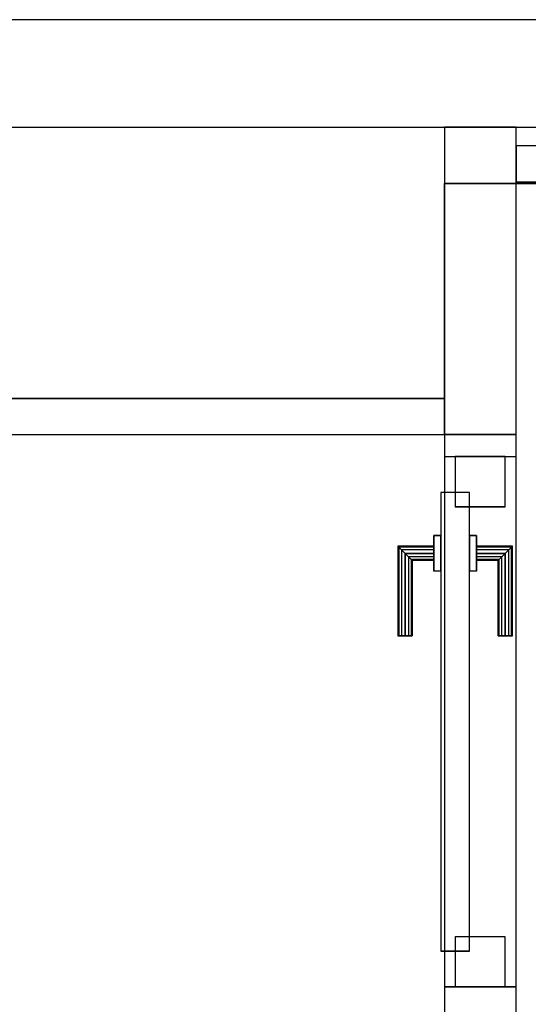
# Model space of a CAD drawing. Header units: metres. Extents: x 391.1 to 427.5, y 12.7 to 28.4.
# Tile 103 of 139: x 408.3 to 409, y 26.9 to 28.2. Entities that reach past the tile are written whole.
import ezdxf

# ---------------------------------------------------------------- set-up
doc = ezdxf.new("R2010")
doc.units = ezdxf.units.M
doc.layers.add('01_CARPINTERIA', color=5, linetype='Continuous', lineweight=25, true_color=0x0000ff)
doc.layers.add('01_SUELOS', color=7, linetype='Continuous', lineweight=25, true_color=0x007f00)
for name, color, linetype, lineweight in [('A-GENM-____-OTLN', 7, 'Continuous', 18), ('A-WALL-____-MCUT', 7, 'Continuous', 25), ('A-WALL-____-OTLN', 7, 'Continuous', 25)]:
    doc.layers.add(name, color=color, linetype=linetype, lineweight=lineweight)

# ---------------------------------------------------------------- blocks, each defined once
blk = doc.blocks.new('Family - Envans P1-154711-04_ELEC_P1')
at = {"layer": 'A-WALL-____-MCUT', "color": 253, "true_color": 0xaaaaaa}
for p, q in [((2.8904, 0.05), (0, 0.05)), ((2.8904, 0), (2.8904, 0.05)), ((0, 0), (2.8904, 0))]:
    blk.add_line(p, q, dxfattribs=at)
at = {"layer": 'A-WALL-____-OTLN', "color": 253, "true_color": 0xaaaaaa}
for p, q in [((2.8904, 0.05), (0, 0.05)), ((2.8904, 0), (2.8904, 0.05)), ((0, 0), (2.8904, 0))]:
    blk.add_line(p, q, dxfattribs=at)
at = {"layer": 'A-WALL-____-OTLN', "color": 253, "lineweight": 18, "true_color": 0xaaaaaa}
blk.add_line((0, 0), (2.8904, 0), dxfattribs=at)
blk = doc.blocks.new('Family - LONDR55-XX_ZZ-ARQ-CAA-M3D-Londres55-154745-04_ELEC_P1')
at = {"layer": '01_SUELOS', "color": 9, "true_color": 0xaad4aa}
for p, q in [((6.0204, 2.07), (4.4509, 2.07)), ((4.4509, 2.07), (6.0204, 2.07)), ((4.4509, 2.07), (4.4509, 1.77)), ((4.4509, 1.77), (4.4509, 2.07)), ((4.4509, 1.77), (1.6105, 1.77)), ((1.6105, 1.77), (4.4509, 1.77))]:
    blk.add_line(p, q, dxfattribs=at)
blk = doc.blocks.new('Family - Envans P1-154747-04_ELEC_P1')
at = {"layer": 'A-WALL-____-MCUT', "color": 253, "true_color": 0xaaaaaa}
for p, q in [((0.949, 0.1), (0.799, 0.1)), ((0.949, 0), (0.949, 0.1)), ((1.689, 0.1), (1.689, 0)), ((1.72, 0.1), (1.689, 0.1)), ((1.72, 0), (1.72, 0.1)), ((0.799, 0), (0.949, 0)), ((1.689, 0), (1.72, 0))]:
    blk.add_line(p, q, dxfattribs=at)
at = {"layer": 'A-WALL-____-OTLN', "color": 253, "true_color": 0xaaaaaa}
for p, q in [((1.72, 0.1), (0, 0.1)), ((1.689, 0.1), (0.949, 0.1)), ((0.949, 0.1), (0.949, 0)), ((1.689, 0.1), (1.689, 0)), ((1.72, 0), (1.72, 0.1)), ((0, 0), (1.72, 0)), ((0.949, 0), (1.689, 0))]:
    blk.add_line(p, q, dxfattribs=at)
at = {"layer": 'A-WALL-____-OTLN', "color": 253, "lineweight": 18, "true_color": 0xaaaaaa}
blk.add_line((0, 0), (1.72, 0), dxfattribs=at)
blk = doc.blocks.new('Family - Vano de puerta P1-154751-04_ELEC_P1')
at = {"layer": 'A-GENM-____-OTLN', "color": 253, "true_color": 0xaaaaaa}
for p, q in [((408.9875, 27.6184), (408.8875, 27.6184)), ((408.8875, 27.6184), (408.8875, 26.8784)), ((408.9875, 27.6184), (408.8875, 27.6184)), ((408.8875, 26.8784), (408.8875, 27.6184)), ((408.9875, 26.8784), (408.9875, 27.6184)), ((408.9875, 27.6184), (408.9875, 26.8784)), ((408.8875, 26.8784), (408.9875, 26.8784)), ((408.9875, 26.8784), (408.8875, 26.8784))]:
    blk.add_line(p, q, dxfattribs=at)
blk = doc.blocks.new('Family - LONDR55-XX_ZZ-ARQ-CAA-M3D-Londres55-154792-04_ELEC_P1')
at = {"layer": '01_CARPINTERIA', "color": 161, "true_color": 0xaaaaff}
for p, q in [((0.49, 0.1487), (0.49, 0.15)), ((0.49, 0.15), (0.49, 0.1487)), ((0.615, 0.15), (0.49, 0.15)), ((0.49, 0.145), (0.49, 0.1487)), ((0.49, 0.1487), (0.49, 0.145)), ((0.6137, 0.1487), (0.49, 0.1487)), ((0.6137, 0.1487), (0.49, 0.1487)), ((0.49, 0.14), (0.49, 0.145)), ((0.49, 0.145), (0.49, 0.14)), ((0.61, 0.145), (0.49, 0.145)), ((0.61, 0.145), (0.49, 0.145)), ((0.49, 0.135), (0.49, 0.14)), ((0.49, 0.14), (0.49, 0.135)), ((0.49, 0.14), (0.605, 0.14)), ((0.605, 0.14), (0.49, 0.14)), ((0.6, 0.135), (0.605, 0.14)), ((0.605, 0.14), (0.6, 0.135)), ((0.61, 0.145), (0.605, 0.14)), ((0.605, 0.14), (0.61, 0.145)), ((0.605, 0.14), (0.605, 0.1)), ((0.605, 0.1), (0.605, 0.14)), ((0.6137, 0.1487), (0.61, 0.145)), ((0.61, 0.145), (0.6137, 0.1487)), ((0.61, 0.1), (0.61, 0.145)), ((0.61, 0.1), (0.61, 0.145)), ((0.615, 0.15), (0.6137, 0.1487)), ((0.6137, 0.1487), (0.615, 0.15)), ((0.6137, 0.1), (0.6137, 0.1487)), ((0.6137, 0.1), (0.6137, 0.1487)), ((0.615, 0.1), (0.615, 0.15)), ((0.49, 0.135), (0.49, 0.1313)), ((0.49, 0.1313), (0.49, 0.135)), ((0.6, 0.135), (0.49, 0.135)), ((0.6, 0.135), (0.49, 0.135)), ((0.49, 0.1313), (0.49, 0.13)), ((0.49, 0.13), (0.49, 0.1313)), ((0.5963, 0.1313), (0.49, 0.1313)), ((0.5963, 0.1313), (0.49, 0.1313)), ((0.595, 0.13), (0.49, 0.13)), ((0.595, 0.13), (0.5963, 0.1313)), ((0.5963, 0.1313), (0.595, 0.13)), ((0.595, 0.1), (0.595, 0.13)), ((0.5963, 0.1313), (0.6, 0.135)), ((0.6, 0.135), (0.5963, 0.1313)), ((0.5963, 0.1), (0.5963, 0.1313)), ((0.5963, 0.1), (0.5963, 0.1313)), ((0.6, 0.1), (0.6, 0.135)), ((0.6, 0.1), (0.6, 0.135)), ((0.63, 0.1), (0.58, 0.1)), ((0.58, 0.1), (0.63, 0.1)), ((0.58, 0.09), (0.58, 0.1)), ((0.58, 0.09), (0.58, 0.1)), ((0.5963, 0.1), (0.595, 0.1)), ((0.595, 0.1), (0.5963, 0.1)), ((0.6, 0.1), (0.5963, 0.1)), ((0.5963, 0.1), (0.6, 0.1)), ((0.605, 0.1), (0.6, 0.1)), ((0.6, 0.1), (0.605, 0.1)), ((0.61, 0.1), (0.605, 0.1)), ((0.605, 0.1), (0.61, 0.1)), ((0.61, 0.1), (0.6137, 0.1)), ((0.6137, 0.1), (0.61, 0.1)), ((0.6137, 0.1), (0.615, 0.1)), ((0.615, 0.1), (0.6137, 0.1)), ((0.63, 0.09), (0.63, 0.1)), ((0.63, 0.1), (0.63, 0.09)), ((0.69, 0.09), (0.05, 0.09)), ((0.05, 0.09), (0.05, 0.05)), ((0.69, 0.09), (0.05, 0.09)), ((0.05, 0.05), (0.05, 0.09)), ((0.63, 0.09), (0.58, 0.09)), ((0.58, 0.09), (0.63, 0.09)), ((0.69, 0.05), (0.69, 0.09)), ((0.69, 0.05), (0.69, 0.09)), ((0.07, 0.07), (0, 0.07)), ((0, 0.07), (0, 0)), ((0.07, 0.07), (0, 0.07)), ((0, 0), (0, 0.07)), ((0.07, 0), (0.07, 0.07)), ((0.07, 0), (0.07, 0.07)), ((0.74, 0.07), (0.67, 0.07)), ((0.67, 0.07), (0.67, 0)), ((0.74, 0.07), (0.67, 0.07)), ((0.67, 0), (0.67, 0.07)), ((0.74, 0), (0.74, 0.07)), ((0.74, 0), (0.74, 0.07)), ((0.05, 0.05), (0.69, 0.05)), ((0.05, 0.05), (0.69, 0.05)), ((0.58, 0.05), (0.63, 0.05)), ((0.63, 0.05), (0.58, 0.05)), ((0.58, 0.04), (0.58, 0.05)), ((0.58, 0.04), (0.58, 0.05)), ((0.63, 0.04), (0.63, 0.05)), ((0.63, 0.05), (0.63, 0.04)), ((0.58, 0.04), (0.63, 0.04)), ((0.63, 0.04), (0.58, 0.04)), ((0.5963, 0.04), (0.595, 0.04)), ((0.595, 0.04), (0.5963, 0.04)), ((0.595, 0.01), (0.595, 0.04)), ((0.6, 0.04), (0.5963, 0.04)), ((0.5963, 0.04), (0.6, 0.04)), ((0.5963, 0.0087), (0.5963, 0.04)), ((0.5963, 0.0087), (0.5963, 0.04)), ((0.6, 0.04), (0.605, 0.04)), ((0.605, 0.04), (0.6, 0.04)), ((0.6, 0.005), (0.6, 0.04)), ((0.6, 0.005), (0.6, 0.04)), ((0.605, 0.04), (0.61, 0.04)), ((0.61, 0.04), (0.605, 0.04)), ((0.605, 0.04), (0.605, 0)), ((0.605, 0), (0.605, 0.04)), ((0.61, 0.04), (0.6137, 0.04)), ((0.6137, 0.04), (0.61, 0.04)), ((0.61, -0.005), (0.61, 0.04)), ((0.61, -0.005), (0.61, 0.04)), ((0.6137, 0.04), (0.615, 0.04)), ((0.615, 0.04), (0.6137, 0.04)), ((0.6137, -0.0087), (0.6137, 0.04)), ((0.6137, -0.0087), (0.6137, 0.04)), ((0.615, -0.01), (0.615, 0.04)), ((0, 0), (0.07, 0)), ((0, 0), (0.07, 0)), ((0.49, 0.0087), (0.49, 0.01)), ((0.49, 0.01), (0.49, 0.0087)), ((0.49, 0.01), (0.595, 0.01)), ((0.49, 0.005), (0.49, 0.0087)), ((0.49, 0.0087), (0.49, 0.005)), ((0.49, 0.0087), (0.5963, 0.0087)), ((0.49, 0.0087), (0.5963, 0.0087)), ((0.49, 0), (0.49, 0.005)), ((0.49, 0.005), (0.49, 0)), ((0.49, 0.005), (0.6, 0.005)), ((0.49, 0.005), (0.6, 0.005)), ((0.49, -0.005), (0.49, 0)), ((0.49, 0), (0.49, -0.005)), ((0.605, 0), (0.49, 0)), ((0.49, 0), (0.605, 0)), ((0.5963, 0.0087), (0.595, 0.01)), ((0.595, 0.01), (0.5963, 0.0087)), ((0.6, 0.005), (0.5963, 0.0087)), ((0.5963, 0.0087), (0.6, 0.005)), ((0.605, 0), (0.6, 0.005)), ((0.6, 0.005), (0.605, 0)), ((0.605, 0), (0.61, -0.005)), ((0.67, 0), (0.74, 0)), ((0.67, 0), (0.74, 0)), ((0.49, -0.005), (0.49, -0.0087)), ((0.49, -0.0087), (0.49, -0.005)), ((0.49, -0.005), (0.61, -0.005)), ((0.49, -0.005), (0.61, -0.005)), ((0.49, -0.0087), (0.49, -0.01)), ((0.49, -0.01), (0.49, -0.0087)), ((0.49, -0.0087), (0.6137, -0.0087)), ((0.49, -0.0087), (0.6137, -0.0087)), ((0.49, -0.01), (0.615, -0.01)), ((0.61, -0.005), (0.605, 0)), ((0.61, -0.005), (0.6137, -0.0087)), ((0.6137, -0.0087), (0.61, -0.005)), ((0.6137, -0.0087), (0.615, -0.01)), ((0.615, -0.01), (0.6137, -0.0087))]:
    blk.add_line(p, q, dxfattribs=at)
blk = doc.blocks.new('Family - Porta P1-154793-04_ELEC_P1')
blk.add_blockref('Family - LONDR55-XX_ZZ-ARQ-CAA-M3D-Londres55-154792-04_ELEC_P1', (0, 0))
blk = doc.blocks.new('Family - Envans P1-154895-04_ELEC_P1')
at = {"layer": 'A-WALL-____-MCUT', "color": 253, "true_color": 0xaaaaaa}
for p, q in [((25.5857, 0.15), (0.0311, 0.15)), ((0, 0), (25.556, 0))]:
    blk.add_line(p, q, dxfattribs=at)
at = {"layer": 'A-WALL-____-OTLN', "color": 253, "true_color": 0xaaaaaa}
for p, q in [((25.5857, 0.15), (0.0311, 0.15)), ((0, 0), (25.556, 0))]:
    blk.add_line(p, q, dxfattribs=at)
at = {"layer": 'A-WALL-____-OTLN', "color": 253, "lineweight": 18, "true_color": 0xaaaaaa}
blk.add_line((0, 0), (25.556, 0), dxfattribs=at)
blk = doc.blocks.new('Family - Envans P1-155103-04_ELEC_P1')
at = {"layer": 'A-WALL-____-MCUT', "color": 253, "true_color": 0xaaaaaa}
for p, q in [((0.4288, 0.1), (0, 0.1)), ((0, 0.1), (0, 0)), ((0.4288, 0), (0.4288, 0.1)), ((0, 0), (0.4288, 0))]:
    blk.add_line(p, q, dxfattribs=at)
at = {"layer": 'A-WALL-____-OTLN', "color": 253, "true_color": 0xaaaaaa}
for p, q in [((0.4288, 0.1), (0, 0.1)), ((0, 0.1), (0, 0)), ((0.4288, 0), (0.4288, 0.1)), ((0, 0), (0.4288, 0))]:
    blk.add_line(p, q, dxfattribs=at)
at = {"layer": 'A-WALL-____-OTLN', "color": 253, "lineweight": 18, "true_color": 0xaaaaaa}
blk.add_line((0, 0), (0.4288, 0), dxfattribs=at)
blk = doc.blocks.new('Family - Envans P1-155219-04_ELEC_P1')
at = {"layer": 'A-WALL-____-MCUT', "color": 253, "true_color": 0xaaaaaa}
for p, q in [((1.4695, 0.05), (0, 0.05)), ((0, 0.05), (0, 0)), ((0, 0), (1.4695, 0))]:
    blk.add_line(p, q, dxfattribs=at)
at = {"layer": 'A-WALL-____-OTLN', "color": 253, "true_color": 0xaaaaaa}
for p, q in [((1.4695, 0.05), (0, 0.05)), ((0, 0.05), (0, 0)), ((0, 0), (1.4695, 0))]:
    blk.add_line(p, q, dxfattribs=at)
at = {"layer": 'A-WALL-____-OTLN', "color": 253, "lineweight": 18, "true_color": 0xaaaaaa}
blk.add_line((0, 0), (1.4695, 0), dxfattribs=at)
blk = doc.blocks.new('LONDR55-XX_ZZ-ARQ-CAA-M3D-Londres55_ifc-1-04_ELEC_P1')
at = {"layer": '01_CARPINTERIA', "color": 253, "lineweight": 18, "true_color": 0xaaaaaa, "rotation": 90}
blk.add_blockref('Family - Porta P1-154793-04_ELEC_P1', (408.9725, 26.8784), dxfattribs=at)
at = {"layer": '01_SUELOS', "color": 253, "lineweight": 18, "true_color": 0xaaaaaa}
blk.add_blockref('Family - LONDR55-XX_ZZ-ARQ-CAA-M3D-Londres55-154745-04_ELEC_P1', (404.4366, 25.9295), dxfattribs=at)
at = {"layer": 'A-GENM-____-OTLN', "color": 253, "lineweight": 18, "true_color": 0xaaaaaa}
blk.add_blockref('Family - Vano de puerta P1-154751-04_ELEC_P1', (0, 0), dxfattribs=at)
at = {"layer": 'A-WALL-____-OTLN', "color": 253, "lineweight": 18, "true_color": 0xaaaaaa}
for name, p, rotation in [('Family - Envans P1-154895-04_ELEC_P1', (426.8464, 28.2282), 180), ('Family - Envans P1-155103-04_ELEC_P1', (408.9875, 27.6495), 90), ('Family - Envans P1-154747-04_ELEC_P1', (408.9875, 25.9295), 90)]:
    blk.add_blockref(name, p, dxfattribs=dict(at, rotation=rotation))
for name, p in [('Family - Envans P1-155219-04_ELEC_P1', (408.9875, 28.002)), ('Family - Envans P1-154711-04_ELEC_P1', (405.9971, 27.6495))]:
    blk.add_blockref(name, p, dxfattribs=at)

msp = doc.modelspace()

# ---------------------------------------------------------------- block references
at = {"lineweight": 5}
msp.add_blockref('LONDR55-XX_ZZ-ARQ-CAA-M3D-Londres55_ifc-1-04_ELEC_P1', (0, 0), dxfattribs=at)

doc.saveas('drawing.dxf')
